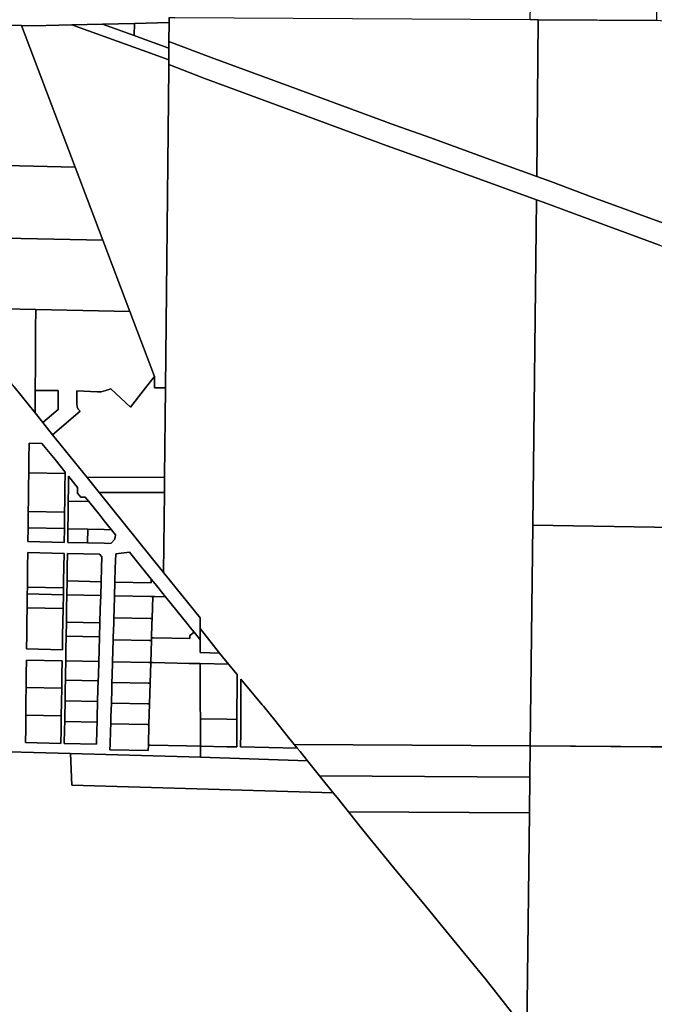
# Model space of a CAD drawing. Header units: feet. Extents: x 1267057 to 1687180, y 137439 to 673336.
# Tile 12 of 159: x 1280767 to 1283073, y 282612 to 286188. Entities that reach past the tile are written whole.
import ezdxf

# ---------------------------------------------------------------- set-up
doc = ezdxf.new("R2010")
doc.units = ezdxf.units.FT
doc.header["$MEASUREMENT"] = 0
doc.layers.add('County_Land_Parcels_IDHS_', color=247, linetype='Continuous')

msp = doc.modelspace()

# ---------------------------------------------------------------- linework, layer by layer
at = {"layer": 'County_Land_Parcels_IDHS_'}
for points in [[(1283081.2, 286355), (1283080.8, 286185.6), (1282651.3, 286188.2), (1282622, 286188.4), (1282626.4, 286386.2), (1282681, 286386), (1282681.2, 286436), (1282881.1, 286415.6), (1283081.2, 286355)], [(1282646.1, 285619.1), (1282489.3, 285675.4), (1282261.1, 285758.6), (1282130.3, 285805.4), (1281750.1, 285946), (1281463.1, 286050.5), (1281309.5, 286108.6), (1281310.2, 286177.6), (1281310.4, 286196.4), (1281331.3, 286196.3), (1282622, 286188.4), (1282651.3, 286188.2), (1282646.1, 285619.1)], [(1283969.7, 285977.2), (1283960.3, 285146.8), (1283960.2, 285136.2), (1283607.7, 285263.9), (1283463.7, 285317), (1283119.7, 285444.9), (1282846.7, 285544.2), (1282696.6, 285601), (1282646.1, 285619.1), (1282651.3, 286188.2), (1283096, 286185.5), (1283533.7, 286182.8), (1283972, 286180.1), (1283969.7, 285977.2)], [(1280969, 285653), (1280716.2, 285658.5), (1280716.6, 285702.1), (1280719, 285961.7), (1280718.6, 286132), (1280716.4, 286168.5), (1280774.3, 286167.3), (1280969, 285653)], [(1281308.9, 286042.7), (1281308.7, 286025), (1281308.6, 286014.3), (1281296.9, 284850.7), (1281257.4, 284851), (1281256.8, 284892.3), (1281167.5, 285128.4), (1281069.7, 285386.9), (1280969, 285653), (1280774.3, 286167.3), (1280816.4, 286166.4), (1280910, 286167.9), (1280956.5, 286169.1), (1281211.8, 286078), (1281308.9, 286042.7)], [(1281182.7, 286130.9), (1281225.3, 286115.7), (1281309.3, 286085.1), (1281308.9, 286042.7), (1281211.8, 286078), (1280956.5, 286169.1), (1281068.1, 286171.7), (1281182.7, 286130.9)], [(1281182.7, 286130.9), (1281068.1, 286171.7), (1281184.2, 286174.5), (1281182.7, 286130.9)], [(1281309.5, 286108.6), (1281309.4, 286099.1), (1281309.3, 286085.1), (1281225.3, 286115.7), (1281182.7, 286130.9), (1281184.2, 286174.5), (1281310.2, 286177.6), (1281309.5, 286108.6)], [(1282645.1, 285534.4), (1282631.4, 284352.4), (1282622.1, 283550.5), (1281765, 283555.7), (1281734.8, 283593.1), (1281693.8, 283644), (1281652.7, 283694.8), (1281648.6, 283699.9), (1281571.1, 283792.7), (1281570.6, 283696.5), (1281570.4, 283646.5), (1281570.1, 283596.5), (1281569.9, 283546.5), (1281775.8, 283542.3), (1281785.8, 283529.9), (1281812.9, 283496.2), (1281424.1, 283509.4), (1281423.9, 283549.4), (1281519.7, 283547.5), (1281555.9, 283546.7), (1281556.1, 283596.7), (1281556.4, 283646.8), (1281556.6, 283696.8), (1281556.9, 283746.8), (1281557.1, 283796.8), (1281557.2, 283809.3), (1281525.6, 283847.4), (1281493.7, 283887.7), (1281422.6, 283977.5), (1281422.5, 284015.8), (1281290.2, 284180.1), (1281293.1, 284471.5), (1281293.7, 284526.5), (1281296.9, 284850.7), (1281308.6, 286014.3), (1281308.7, 286025), (1281435.7, 285975.3), (1281722.5, 285870.9), (1282102.9, 285730.2), (1282233.9, 285683.3), (1282462.1, 285600.1), (1282645.1, 285534.4)], [(1281069.7, 285386.9), (1280713.6, 285394.5), (1280714, 285428.8), (1280716.2, 285658.5), (1280969, 285653), (1281069.7, 285386.9)], [(1283959.2, 285051.5), (1283959.1, 285040.9), (1283951.3, 284356.9), (1283775.1, 284363.7), (1283773.9, 284332.5), (1283295.5, 284340.8), (1282631.4, 284352.4), (1282645.1, 285534.4), (1282668.9, 285525.9), (1282818.9, 285469.2), (1283092.1, 285369.8), (1283435.9, 285242), (1283580.2, 285188.8), (1283959.2, 285051.5)], [(1281167.5, 285128.4), (1280825.6, 285135.7), (1280710.6, 285138.2), (1280713.6, 285394.5), (1281069.7, 285386.9), (1281167.5, 285128.4)], [(1280823.8, 284840.9), (1280823.4, 284759.8), (1280747, 284854.7), (1280709.3, 284901.5), (1280709.3, 284924.1), (1280709.5, 284994.8), (1280709.6, 285054), (1280709.8, 285065.5), (1280710.6, 285138.2), (1280825.6, 285135.7), (1280825.2, 285065.5), (1280824.8, 284994.8), (1280824.3, 284924.1), (1280823.9, 284854.1), (1280823.8, 284840.9)], [(1281256.8, 284892.3), (1281224.6, 284851.2), (1281169.6, 284781), (1281098.7, 284847.3), (1281080.1, 284841.1), (1281062.7, 284836.8), (1281050.2, 284836), (1280974.3, 284840.2), (1280975, 284794), (1280975.8, 284781.6), (1280979.3, 284773.9), (1280986.4, 284766.5), (1280886.9, 284680.9), (1280851.6, 284724.8), (1280907.4, 284771.8), (1280907.5, 284841.8), (1280823.8, 284840.9), (1280823.9, 284854.1), (1280824.3, 284924.1), (1280824.8, 284994.8), (1280825.2, 285065.5), (1280825.6, 285135.7), (1281167.5, 285128.4), (1281256.8, 284892.3)], [(1281296.9, 284850.7), (1281293.7, 284526.5), (1281012.4, 284525.1), (1280886.9, 284680.9), (1280986.4, 284766.5), (1280979.3, 284773.9), (1280975.8, 284781.6), (1280975, 284794), (1280974.3, 284840.2), (1281050.2, 284836), (1281062.7, 284836.8), (1281080.1, 284841.1), (1281098.7, 284847.3), (1281169.6, 284781), (1281224.6, 284851.2), (1281256.8, 284892.3), (1281257.4, 284851), (1281296.9, 284850.7)], [(1280851.6, 284724.8), (1280823.4, 284759.8), (1280823.8, 284840.9), (1280907.5, 284841.8), (1280907.4, 284771.8), (1280851.6, 284724.8)], [(1280800, 284542.4), (1280799.4, 284492.4), (1280798.8, 284442.4), (1280798.3, 284402.4), (1280798.2, 284392.4), (1280797.6, 284342.4), (1280797, 284292.4), (1280929, 284289.6), (1280929.6, 284339.6), (1280930.2, 284389.6), (1280930.3, 284399.6), (1280930.8, 284439.6), (1280931.4, 284489.6), (1280932, 284539.6), (1280932, 284545.2), (1280895.6, 284590.3), (1280848.1, 284649.4), (1280801.3, 284650.4), (1280800.6, 284592.4), (1280800, 284542.4)], [(1280932, 284539.6), (1280800, 284542.4), (1280800.6, 284592.4), (1280801.3, 284650.4), (1280848.1, 284649.4), (1280895.6, 284590.3), (1280932, 284545.2), (1280932, 284539.6)], [(1280930.3, 284399.6), (1280798.3, 284402.4), (1280798.8, 284442.4), (1280799.4, 284492.4), (1280800, 284542.4), (1280932, 284539.6), (1280931.4, 284489.6), (1280930.8, 284439.6), (1280930.3, 284399.6)], [(1280943.4, 284439.3), (1280942.8, 284389.3), (1280942.2, 284339.3), (1280941.6, 284289.3), (1281013.6, 284287.8), (1281073.6, 284286.5), (1281090.6, 284286.1), (1281099.1, 284287.1), (1281113.4, 284301.5), (1281115.6, 284317.2), (1281100.5, 284335.9), (1281074.5, 284368.2), (1281059.6, 284386.8), (1281018.6, 284437.7), (1281005.7, 284453.6), (1280988.8, 284453.9), (1280977.2, 284468.3), (1280977.6, 284488.6), (1280944.5, 284529.7), (1280944, 284489.3), (1280943.4, 284439.3)], [(1281018.6, 284437.7), (1280943.4, 284439.3), (1280944, 284489.3), (1280944.5, 284529.7), (1280977.6, 284488.6), (1280977.2, 284468.3), (1280988.8, 284453.9), (1281005.7, 284453.6), (1281018.6, 284437.7)], [(1281293.1, 284471.5), (1281056.5, 284470.4), (1281012.4, 284525.1), (1281293.7, 284526.5), (1281293.1, 284471.5)], [(1281290.2, 284180.1), (1281056.5, 284470.4), (1281293.1, 284471.5), (1281290.2, 284180.1)], [(1281100.5, 284335.9), (1281074.2, 284336.5), (1281014.2, 284337.8), (1280942.2, 284339.3), (1280942.8, 284389.3), (1280943.4, 284439.3), (1281018.6, 284437.7), (1281059.6, 284386.8), (1281074.5, 284368.2), (1281100.5, 284335.9)], [(1280929.6, 284339.6), (1280797.6, 284342.4), (1280798.2, 284392.4), (1280798.3, 284402.4), (1280930.3, 284399.6), (1280930.2, 284389.6), (1280929.6, 284339.6)], [(1280797.6, 284342.4), (1280929.6, 284339.6), (1280929, 284289.6), (1280797, 284292.4), (1280797.6, 284342.4)], [(1281013.6, 284287.8), (1280941.6, 284289.3), (1280942.2, 284339.3), (1281014.2, 284337.8), (1281013.6, 284287.8)], [(1281013.6, 284287.8), (1281014.2, 284337.8), (1281074.2, 284336.5), (1281100.5, 284335.9), (1281115.6, 284317.2), (1281113.4, 284301.5), (1281099.1, 284287.1), (1281090.6, 284286.1), (1281073.6, 284286.5), (1281013.6, 284287.8)], [(1283285.7, 284013), (1283282.2, 283545.4), (1282622.1, 283550.5), (1282631.4, 284352.4), (1283295.5, 284340.8), (1283285.7, 284013)], [(1280925, 284049.8), (1280925.9, 284099.7), (1280926.3, 284124.7), (1280926.8, 284149.7), (1280927.6, 284199.7), (1280928.5, 284249.7), (1280796.5, 284252.5), (1280796, 284202.5), (1280795.4, 284152.5), (1280795.1, 284127.5), (1280794.8, 284102.5), (1280794.2, 284052.5), (1280793.6, 284002.5), (1280793, 283952.5), (1280792.4, 283902.5), (1280922.4, 283899.8), (1280923.3, 283949.8), (1280924.2, 283999.8), (1280925, 284049.8)], [(1280926.3, 284124.7), (1280795.1, 284127.5), (1280795.4, 284152.5), (1280796, 284202.5), (1280796.5, 284252.5), (1280928.5, 284249.7), (1280927.6, 284199.7), (1280926.8, 284149.7), (1280926.3, 284124.7)], [(1280939.4, 284149.5), (1280938.6, 284099.5), (1280937.7, 284049.5), (1280936.9, 283999.5), (1280936, 283949.5), (1280935.2, 283899.5), (1280934.5, 283859.5), (1280933.6, 283809.5), (1280933.3, 283789.5), (1280932.8, 283759.5), (1280932, 283714.5), (1280931.9, 283709.5), (1280931.1, 283659.6), (1280930.7, 283639.6), (1280930.2, 283609.6), (1280929.4, 283559.6), (1281045.8, 283557.1), (1281047.3, 283607.1), (1281048.2, 283637.1), (1281048.8, 283657.1), (1281050.2, 283707.1), (1281050.4, 283712), (1281051.7, 283757), (1281052.6, 283787), (1281053.2, 283807), (1281054.6, 283857), (1281055.8, 283897), (1281057.3, 283946.9), (1281058.7, 283996.9), (1281060.2, 284046.9), (1281061.7, 284096.9), (1281063.1, 284146.9), (1281064.6, 284196.8), (1281065.8, 284237.2), (1281056.6, 284247), (1280941.1, 284249.4), (1280940.3, 284199.5), (1280939.4, 284149.5)], [(1281063.1, 284146.9), (1280939.4, 284149.5), (1280940.3, 284199.5), (1280941.1, 284249.4), (1281056.6, 284247), (1281065.8, 284237.2), (1281064.6, 284196.8), (1281063.1, 284146.9)], [(1281245.5, 284156), (1281245.1, 284143), (1281113.1, 284145.8), (1281114.6, 284195.8), (1281116.1, 284248.7), (1281166.4, 284254.2), (1281215.1, 284193.7), (1281245.5, 284156)], [(1281061.7, 284096.9), (1280938.6, 284099.5), (1280939.4, 284149.5), (1281063.1, 284146.9), (1281061.7, 284096.9)], [(1281297, 284091.9), (1281257.6, 284092.8), (1281250.6, 284092.9), (1281243.6, 284093), (1281111.6, 284095.8), (1281113.1, 284145.8), (1281245.1, 284143), (1281245.5, 284156), (1281259, 284139.2), (1281297, 284091.9)], [(1280925.9, 284099.7), (1280794.8, 284102.5), (1280795.1, 284127.5), (1280926.3, 284124.7), (1280925.9, 284099.7)], [(1280925, 284049.8), (1280794.2, 284052.5), (1280794.8, 284102.5), (1280925.9, 284099.7), (1280925, 284049.8)], [(1281058.7, 283996.9), (1280936.9, 283999.5), (1280937.7, 284049.5), (1280938.6, 284099.5), (1281061.7, 284096.9), (1281060.2, 284046.9), (1281058.7, 283996.9)], [(1281248.3, 284012.9), (1281241.3, 284013.1), (1281109.3, 284015.9), (1281110.2, 284045.9), (1281111.6, 284095.8), (1281243.6, 284093), (1281250.6, 284092.9), (1281248.3, 284012.9)], [(1281253.2, 283942.8), (1281246.2, 283943), (1281247.7, 283992.9), (1281248.3, 284012.9), (1281250.6, 284092.9), (1281257.6, 284092.8), (1281297, 284091.9), (1281338, 284041.1), (1281379, 283990.2), (1281386.4, 283981), (1281400.8, 283963.1), (1281385.5, 283951), (1281385.2, 283940), (1281253.2, 283942.8)], [(1280794.2, 284052.5), (1280925, 284049.8), (1280924.2, 283999.8), (1280923.3, 283949.8), (1280922.4, 283899.8), (1280792.4, 283902.5), (1280793, 283952.5), (1280793.6, 284002.5), (1280794.2, 284052.5)], [(1281247.7, 283992.9), (1281246.2, 283943), (1281245.9, 283933), (1281238.9, 283933.1), (1281107, 283935.9), (1281107.3, 283945.9), (1281108.7, 283995.9), (1281109.3, 284015.9), (1281241.3, 284013.1), (1281248.3, 284012.9), (1281247.7, 283992.9)], [(1281057.3, 283946.9), (1280936, 283949.5), (1280936.9, 283999.5), (1281058.7, 283996.9), (1281057.3, 283946.9)], [(1281493.7, 283887.7), (1281422.9, 283889.2), (1281422.8, 283935.8), (1281422.6, 283977.5), (1281493.7, 283887.7)], [(1281054.6, 283857), (1280934.5, 283859.5), (1280935.2, 283899.5), (1280936, 283949.5), (1281057.3, 283946.9), (1281055.8, 283897), (1281054.6, 283857)], [(1281243.6, 283853.1), (1281236.6, 283853.3), (1281104.6, 283855.9), (1281105.8, 283895.9), (1281107, 283935.9), (1281238.9, 283933.1), (1281245.9, 283933), (1281243.6, 283853.1)], [(1281422.8, 283935.8), (1281422.9, 283889.2), (1281493.7, 283887.7), (1281525.6, 283847.4), (1281423, 283849.5), (1281382.6, 283850.3), (1281250.6, 283853), (1281243.6, 283853.1), (1281245.9, 283933), (1281246.2, 283943), (1281253.2, 283942.8), (1281385.2, 283940), (1281385.5, 283951), (1281400.8, 283963.1), (1281420, 283939.3), (1281422.8, 283935.8)], [(1280918.3, 283659.8), (1280919.1, 283709.8), (1280920, 283759.8), (1280920.9, 283809.8), (1280921.7, 283859.8), (1280791.9, 283862.5), (1280791.3, 283812.5), (1280790.7, 283762.5), (1280790.1, 283712.5), (1280789.5, 283662.5), (1280789, 283612.5), (1280788.4, 283562.5), (1280916.5, 283559.8), (1280917.4, 283609.8), (1280918.3, 283659.8)], [(1280920, 283759.8), (1280790.7, 283762.5), (1280791.3, 283812.5), (1280791.9, 283862.5), (1280921.7, 283859.8), (1280920.9, 283809.8), (1280920, 283759.8)], [(1281052.6, 283787), (1280933.3, 283789.5), (1280933.6, 283809.5), (1280934.5, 283859.5), (1281054.6, 283857), (1281053.2, 283807), (1281052.6, 283787)], [(1281241.4, 283778.2), (1281234.4, 283778.3), (1281102.4, 283781), (1281103.1, 283806), (1281104.6, 283855.9), (1281236.6, 283853.3), (1281243.6, 283853.1), (1281241.4, 283778.2)], [(1281423.6, 283649.4), (1281423.8, 283599.4), (1281423.9, 283549.4), (1281373.8, 283550.4), (1281241.8, 283553.1), (1281234.8, 283553.2), (1281237, 283628.2), (1281239.2, 283703.2), (1281241.4, 283778.2), (1281243.6, 283853.1), (1281250.6, 283853), (1281382.6, 283850.3), (1281423, 283849.5), (1281423.2, 283799.5), (1281423.3, 283749.5), (1281423.5, 283699.5), (1281423.6, 283649.4)], [(1281556.4, 283646.8), (1281520.2, 283647.5), (1281423.6, 283649.4), (1281423.5, 283699.5), (1281423.3, 283749.5), (1281423.2, 283799.5), (1281423, 283849.5), (1281525.6, 283847.4), (1281557.2, 283809.3), (1281557.1, 283796.8), (1281556.9, 283746.8), (1281556.6, 283696.8), (1281556.4, 283646.8)], [(1281050.4, 283712), (1280932, 283714.5), (1280932.8, 283759.5), (1280933.3, 283789.5), (1281052.6, 283787), (1281051.7, 283757), (1281050.4, 283712)], [(1281765, 283555.7), (1281775.8, 283542.3), (1281569.9, 283546.5), (1281570.1, 283596.5), (1281570.4, 283646.5), (1281570.6, 283696.5), (1281571.1, 283792.7), (1281648.6, 283699.9), (1281652.7, 283694.8), (1281693.8, 283644), (1281734.8, 283593.1), (1281765, 283555.7)], [(1280918.3, 283659.8), (1280789.5, 283662.5), (1280790.1, 283712.5), (1280790.7, 283762.5), (1280920, 283759.8), (1280919.1, 283709.8), (1280918.3, 283659.8)], [(1281239.2, 283703.2), (1281232.2, 283703.3), (1281100.2, 283706), (1281101.7, 283756), (1281102.4, 283781), (1281234.4, 283778.3), (1281241.4, 283778.2), (1281239.2, 283703.2)], [(1281048.2, 283637.1), (1280930.7, 283639.6), (1280931.1, 283659.6), (1280931.9, 283709.5), (1280932, 283714.5), (1281050.4, 283712), (1281050.2, 283707.1), (1281048.8, 283657.1), (1281048.2, 283637.1)], [(1281237, 283628.2), (1281230, 283628.4), (1281098, 283631), (1281098.7, 283656), (1281100.2, 283706), (1281232.2, 283703.3), (1281239.2, 283703.2), (1281237, 283628.2)], [(1280789.5, 283662.5), (1280918.3, 283659.8), (1280917.4, 283609.8), (1280916.5, 283559.8), (1280788.4, 283562.5), (1280789, 283612.5), (1280789.5, 283662.5)], [(1281423.9, 283549.4), (1281423.8, 283599.4), (1281423.6, 283649.4), (1281520.2, 283647.5), (1281556.4, 283646.8), (1281556.1, 283596.7), (1281555.9, 283546.7), (1281519.7, 283547.5), (1281423.9, 283549.4)], [(1280930.7, 283639.6), (1281048.2, 283637.1), (1281047.3, 283607.1), (1281045.8, 283557.1), (1280929.4, 283559.6), (1280930.2, 283609.6), (1280930.7, 283639.6)], [(1281234.8, 283553.2), (1281234.2, 283533.3), (1281095.2, 283536.1), (1281095.8, 283556.1), (1281097.3, 283606), (1281098, 283631), (1281230, 283628.4), (1281237, 283628.2), (1281234.8, 283553.2)], [(1282620.8, 283437.3), (1281856.6, 283441.9), (1281812.9, 283496.2), (1281785.8, 283529.9), (1281775.8, 283542.3), (1281765, 283555.7), (1282622.1, 283550.5), (1282620.8, 283437.3)], [(1283912.1, 280900.6), (1283615.1, 280902.8), (1283491.3, 280903.8), (1283338, 280905), (1282592.1, 280910.6), (1282610.3, 282515.8), (1282619.3, 283307), (1282620.8, 283437.3), (1282622.1, 283550.5), (1283942.1, 283540.4), (1283912.1, 280900.6)], [(1281856.6, 283441.9), (1281906.7, 283379.6), (1280956.4, 283407.6), (1280952.2, 283522.6), (1281424.1, 283509.4), (1281812.9, 283496.2), (1281856.6, 283441.9)], [(1282619.3, 283307), (1281961.9, 283311), (1281920.6, 283362.5), (1281906.7, 283379.6), (1281856.6, 283441.9), (1282620.8, 283437.3), (1282619.3, 283307)], [(1282610.3, 282515.8), (1282567.1, 282566.5), (1282462.6, 282700.4), (1282338.6, 282850.3), (1282235.9, 282977.4), (1282136.6, 283096), (1282013.3, 283247), (1281961.9, 283311), (1282619.3, 283307), (1282610.3, 282515.8)]]:
    msp.add_lwpolyline(points, close=True, dxfattribs=at)
for points in [[(1281310.4, 286196.4), (1281310.2, 286177.6), (1281310.2, 286177.6), (1281184.2, 286174.5), (1281068.1, 286171.7), (1280956.5, 286169.1), (1280910, 286167.9), (1280816.4, 286166.4), (1280774.3, 286167.3), (1280716.4, 286168.5)], [(1283092.1, 285369.8), (1282818.9, 285469.2), (1282668.9, 285525.9), (1282645.1, 285534.4), (1282462.1, 285600.1), (1282233.9, 285683.3), (1282102.9, 285730.2), (1281722.5, 285870.9), (1281435.7, 285975.3), (1281308.7, 286025), (1281308.9, 286042.7), (1281309.3, 286085.1), (1281309.4, 286099.1), (1281309.5, 286108.6), (1281463.1, 286050.5), (1281750.1, 285946), (1282130.3, 285805.4), (1282261.1, 285758.6), (1282489.3, 285675.4), (1282646.1, 285619.1), (1282646.1, 285619.1), (1282696.6, 285601), (1282846.7, 285544.2), (1283119.7, 285444.9)], [(1280747, 284854.7), (1280823.4, 284759.8), (1280851.6, 284724.8), (1280886.9, 284680.9), (1281012.4, 284525.1), (1281056.5, 284470.4), (1281290.2, 284180.1), (1281422.5, 284015.8), (1281422.6, 283977.5), (1281422.8, 283935.8), (1281420, 283939.3), (1281400.8, 283963.1), (1281386.4, 283981), (1281379, 283990.2), (1281338, 284041.1), (1281297, 284091.9), (1281259, 284139.2), (1281245.5, 284156), (1281215.1, 284193.7), (1281166.4, 284254.2), (1281116.1, 284248.7), (1281114.6, 284195.8), (1281113.1, 284145.8), (1281111.6, 284095.8), (1281110.2, 284045.9), (1281109.3, 284015.9), (1281108.7, 283995.9), (1281107.3, 283945.9), (1281107, 283935.9), (1281105.8, 283895.9), (1281104.6, 283855.9), (1281103.1, 283806), (1281102.4, 283781), (1281101.7, 283756), (1281100.2, 283706), (1281098.7, 283656), (1281098, 283631), (1281097.3, 283606), (1281095.8, 283556.1), (1281095.2, 283536.1), (1281234.2, 283533.3), (1281234.8, 283553.2), (1281241.8, 283553.1), (1281373.8, 283550.4), (1281423.9, 283549.4), (1281424.1, 283509.4), (1280952.2, 283522.6), (1280592.9, 283532.6)], [(1280528.1, 282417), (1280535.5, 283534.2), (1280592.9, 283532.6), (1280952.2, 283522.6), (1280956.4, 283407.6), (1281906.7, 283379.6), (1281906.7, 283379.6), (1281920.6, 283362.5), (1281961.9, 283311), (1282013.3, 283247), (1282136.6, 283096), (1282235.9, 282977.4), (1282338.6, 282850.3), (1282462.6, 282700.4), (1282567.1, 282566.5)]]:
    msp.add_lwpolyline(points, dxfattribs=at)

doc.saveas('drawing.dxf')
